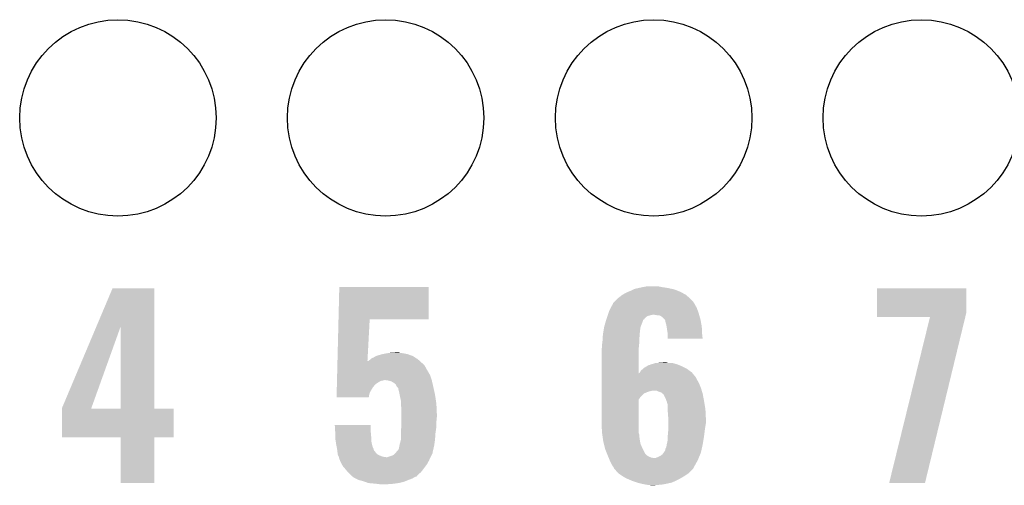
# Model space of a CAD drawing. Extents: x -1.3 to 24.2, y -3.9 to 53.4.
# Tile 24 of 43: x 10.1 to 15.6, y 21.1 to 23.8. Entities that reach past the tile are written whole.
import ezdxf

# ---------------------------------------------------------------- set-up
doc = ezdxf.new("R2010")
doc.units = 0
doc.layers.get('0').update_dxf_attribs({"linetype": 'CONTINUOUS'})
doc.layers.add('DAC_22_CLICK_V100A_GTO', color=14, linetype='CONTINUOUS')
doc.layers.add('DAC_22_CLICK_V100A_GTS', color=12, linetype='CONTINUOUS')

# ---------------------------------------------------------------- blocks, each defined once
blk = doc.blocks.new('ROUND_36')
blk.add_circle((0, 0), 0.5499)

msp = doc.modelspace()

# ---------------------------------------------------------------- linework, layer by layer
at = {"layer": 'DAC_22_CLICK_V100A_GTO'}
for points in [[(10.56013, 22.03184), (10.650226, 22.245298), (10.883908, 22.03184), (10.8839, 22.245298)], [(10.650226, 22.245298), (10.650236, 22.24532), (10.8839, 22.245298), (10.650236, 22.24532)], [(11.915782, 22.0726), (11.92024, 22.252918), (12.420578, 22.0726), (12.4206, 22.252918)], [(11.92024, 22.252918), (11.920242, 22.25294), (12.4206, 22.252918), (11.920242, 22.25294)], [(13.50518, 22.209762), (13.53312, 22.225), (13.860774, 22.209762), (13.83248, 22.225)], [(13.53312, 22.225), (13.539892, 22.22754), (13.83248, 22.225), (13.827762, 22.22754)], [(13.539892, 22.22754), (13.55344, 22.23262), (13.827762, 22.22754), (13.814552, 22.23262)], [(13.55344, 22.23262), (13.568674, 22.240238), (13.814552, 22.23262), (13.794742, 22.240238)], [(13.568674, 22.240238), (13.573762, 22.242782), (13.794742, 22.240238), (13.782874, 22.242782)], [(13.573762, 22.242782), (13.596616, 22.24786), (13.782874, 22.242782), (13.75918, 22.24786)], [(13.596616, 22.24786), (13.61948, 22.25294), (13.75918, 22.24786), (13.72616, 22.25294)], [(13.61948, 22.25294), (13.647422, 22.25802), (13.72616, 22.25294), (13.700762, 22.25802)], [(14.930122, 22.108158), (14.93014, 22.245298), (15.4305, 22.108158), (15.4305, 22.245298)], [(14.93014, 22.245298), (14.930142, 22.24532), (15.4305, 22.245298), (14.930142, 22.24532)], [(13.45184, 22.158966), (13.451846, 22.161506), (13.909036, 22.158966), (13.907344, 22.161506)], [(13.451846, 22.161506), (13.46454, 22.1742), (13.907344, 22.161506), (13.89888, 22.1742)], [(13.46454, 22.1742), (13.47724, 22.1869), (13.89888, 22.1742), (13.88618, 22.1869)], [(13.47724, 22.1869), (13.482322, 22.19198), (13.88618, 22.1869), (13.880536, 22.19198)], [(13.482322, 22.19198), (13.505174, 22.209758), (13.880536, 22.19198), (13.86078, 22.209758)], [(13.505174, 22.209758), (13.50518, 22.209762), (13.86078, 22.209758), (13.860774, 22.209762)], [(13.423898, 22.098), (13.427286, 22.10816), (13.934802, 22.098), (13.931898, 22.10816)], [(13.427286, 22.10816), (13.43152, 22.120862), (13.931898, 22.10816), (13.92728, 22.120862)], [(13.43152, 22.120862), (13.439644, 22.136098), (13.92728, 22.120862), (13.92174, 22.136098)], [(13.439644, 22.136098), (13.451836, 22.158962), (13.92174, 22.136098), (13.909038, 22.158962)], [(13.451836, 22.158962), (13.45184, 22.158966), (13.909038, 22.158962), (13.909036, 22.158966)], [(14.93012, 22.085322), (14.930122, 22.108158), (15.424958, 22.085322), (15.4305, 22.108158)], [(11.910004, 21.838922), (11.915782, 22.07258), (12.077866, 21.838922), (12.090398, 22.07258)], [(11.915782, 22.07258), (11.915782, 22.0726), (12.090398, 22.07258), (12.420578, 22.0726)], [(13.40358, 22.031962), (13.410302, 22.05482), (13.607798, 22.031962), (13.61694, 22.05482)], [(13.410302, 22.05482), (13.414782, 22.070052), (13.61694, 22.05482), (13.62202, 22.070052)], [(13.414782, 22.070052), (13.415532, 22.072598), (13.62202, 22.070052), (13.627094, 22.072598)], [(13.415532, 22.072598), (13.41628, 22.07514), (13.627094, 22.072598), (13.628366, 22.07514)], [(13.41628, 22.07514), (13.417124, 22.077676), (13.628366, 22.07514), (13.629638, 22.077676)], [(13.417124, 22.077676), (13.421358, 22.090378), (13.629638, 22.077676), (13.644878, 22.090378)], [(13.421358, 22.090378), (13.423052, 22.09546), (13.644878, 22.090378), (13.66266, 22.09546)], [(13.423052, 22.09546), (13.423898, 22.098), (13.66266, 22.09546), (13.675358, 22.098)], [(13.698218, 22.09546), (13.682978, 22.098), (13.935528, 22.09546), (13.934802, 22.098)], [(13.721078, 22.09038), (13.710916, 22.09546), (13.93698, 22.09038), (13.935528, 22.09546)], [(13.731238, 22.08276), (13.721078, 22.09038), (13.939158, 22.08276), (13.93698, 22.09038)], [(13.741398, 22.072602), (13.731238, 22.08276), (13.94206, 22.072602), (13.939158, 22.08276)], [(13.743936, 22.070064), (13.741398, 22.072602), (13.942536, 22.070064), (13.94206, 22.072602)], [(13.74648, 22.057358), (13.743936, 22.070064), (13.944918, 22.057358), (13.942536, 22.070064)], [(13.75156, 22.039582), (13.74648, 22.057358), (13.948252, 22.039582), (13.944918, 22.057358)], [(15.227272, 22.0853), (14.93012, 22.085322), (15.424952, 22.0853), (15.424958, 22.085322)], [(14.998706, 21.155686), (15.227272, 22.0853), (15.199348, 21.155686), (15.424952, 22.0853)], [(10.368282, 21.577304), (10.56013, 22.03184), (10.532664, 21.577304), (10.695902, 22.03184)], [(10.695918, 21.57222), (10.695902, 22.03184), (10.883922, 21.57222), (10.883908, 22.03184)], [(13.397228, 21.993858), (13.398922, 22.004018), (13.6017, 21.993858), (13.60424, 22.004018)], [(13.398922, 22.004018), (13.400192, 22.011638), (13.60424, 22.004018), (13.60424, 22.011638)], [(13.400192, 22.011638), (13.403154, 22.029416), (13.60424, 22.011638), (13.60678, 22.029416)], [(13.403154, 22.029416), (13.40358, 22.031962), (13.60678, 22.029416), (13.607798, 22.031962)], [(13.752734, 22.031958), (13.75156, 22.039582), (13.94968, 22.031958), (13.948252, 22.039582)], [(13.75664, 22.00656), (13.752734, 22.031958), (13.95095, 22.00656), (13.94968, 22.031958)], [(13.75918, 21.98878), (13.75664, 22.00656), (13.95184, 21.98878), (13.95095, 22.00656)], [(13.391726, 21.93544), (13.39342, 21.9456), (13.59916, 21.93544), (13.59916, 21.9456)], [(13.39342, 21.9456), (13.394212, 21.958298), (13.59916, 21.9456), (13.59916, 21.958298)], [(13.394212, 21.958298), (13.395482, 21.97862), (13.59916, 21.958298), (13.6017, 21.97862)], [(13.395482, 21.97862), (13.39596, 21.986242), (13.6017, 21.97862), (13.6017, 21.986242)], [(13.39596, 21.986242), (13.397228, 21.993858), (13.6017, 21.986242), (13.6017, 21.993858)], [(13.75918, 21.981162), (13.75918, 21.98878), (13.95222, 21.981162), (13.95184, 21.98878)], [(13.75918, 21.963402), (13.75918, 21.981162), (13.954732, 21.963402), (13.95222, 21.981162)], [(13.954734, 21.96338), (13.75918, 21.963402), (13.954734, 21.96338), (13.954732, 21.963402)], [(12.202158, 21.88464), (12.240228, 21.887178), (12.260582, 21.88464), (12.252962, 21.887178)], [(12.240228, 21.887178), (12.240258, 21.88718), (12.252962, 21.887178), (12.240258, 21.88718)], [(13.38834, 21.902422), (13.389864, 21.910042), (13.596622, 21.902422), (13.59662, 21.910042)], [(13.38834, 21.770356), (13.38834, 21.902422), (13.59665, 21.770356), (13.596622, 21.902422)], [(13.389864, 21.910042), (13.39088, 21.915122), (13.59662, 21.910042), (13.597128, 21.915122)], [(13.39088, 21.930362), (13.391726, 21.93544), (13.598652, 21.930362), (13.59916, 21.93544)], [(13.39088, 21.915122), (13.39088, 21.930362), (13.597128, 21.915122), (13.598652, 21.930362)], [(11.90969, 21.82622), (11.90994, 21.836398), (12.38504, 21.82622), (12.373732, 21.836398)], [(11.90994, 21.836398), (11.910004, 21.838922), (12.077732, 21.836398), (12.08278, 21.838922)], [(12.077732, 21.836398), (12.077866, 21.838922), (12.373732, 21.836398), (12.370928, 21.838922)], [(12.08278, 21.838922), (12.09294, 21.846542), (12.370928, 21.838922), (12.36246, 21.846542)], [(12.09294, 21.846542), (12.095476, 21.849078), (12.36246, 21.846542), (12.359642, 21.849078)], [(12.095476, 21.849078), (12.100564, 21.85416), (12.359642, 21.849078), (12.351656, 21.85416)], [(12.100564, 21.85416), (12.113262, 21.85924), (12.351656, 21.85416), (12.343674, 21.85924)], [(12.113262, 21.85924), (12.125956, 21.866858), (12.343674, 21.85924), (12.331702, 21.866858)], [(12.125956, 21.866858), (12.12596, 21.86686), (12.331702, 21.866858), (12.331698, 21.86686)], [(12.12596, 21.86686), (12.141204, 21.87194), (12.331698, 21.86686), (12.317726, 21.87194)], [(12.141204, 21.87194), (12.143742, 21.871942), (12.317726, 21.87194), (12.31772, 21.871942)], [(12.143742, 21.871942), (12.158974, 21.877018), (12.31772, 21.871942), (12.30376, 21.877018)], [(12.158974, 21.877018), (12.158982, 21.87702), (12.30376, 21.877018), (12.303752, 21.87702)], [(12.158982, 21.87702), (12.17168, 21.87956), (12.303752, 21.87702), (12.291056, 21.87956)], [(12.17168, 21.87956), (12.186918, 21.8821), (12.291056, 21.87956), (12.278358, 21.8821)], [(12.186918, 21.8821), (12.202158, 21.88464), (12.278358, 21.8821), (12.260582, 21.88464)], [(13.70838, 21.82876), (13.741372, 21.831298), (13.759184, 21.82876), (13.751562, 21.831298)], [(13.741372, 21.831298), (13.741398, 21.8313), (13.751562, 21.831298), (13.741398, 21.8313)], [(11.908056, 21.760178), (11.908496, 21.77796), (12.42822, 21.760178), (12.41806, 21.77796)], [(11.908496, 21.77796), (11.90881, 21.790662), (12.41806, 21.77796), (12.41044, 21.790662)], [(11.90881, 21.790662), (11.908936, 21.79574), (12.41044, 21.790662), (12.4079, 21.79574)], [(11.908936, 21.79574), (11.909376, 21.813518), (12.4079, 21.79574), (12.397742, 21.813518)], [(11.909376, 21.813518), (11.90969, 21.82622), (12.397742, 21.813518), (12.38504, 21.82622)], [(13.601702, 21.772886), (13.60322, 21.775418), (13.895874, 21.772886), (13.893802, 21.775418)], [(13.60322, 21.775418), (13.609322, 21.785582), (13.893802, 21.775418), (13.879826, 21.785582)], [(13.609322, 21.785582), (13.62117, 21.795738), (13.879826, 21.785582), (13.86586, 21.795738)], [(13.62117, 21.795738), (13.627102, 21.800822), (13.86586, 21.795738), (13.855694, 21.800822)], [(13.627102, 21.800822), (13.644034, 21.81098), (13.855694, 21.800822), (13.83538, 21.81098)], [(13.644034, 21.81098), (13.652504, 21.81606), (13.83538, 21.81098), (13.822682, 21.81606)], [(13.652504, 21.81606), (13.657584, 21.816062), (13.822682, 21.81606), (13.822678, 21.816062)], [(13.657584, 21.816062), (13.667738, 21.82114), (13.822678, 21.816062), (13.809982, 21.82114)], [(13.667738, 21.82114), (13.667742, 21.821142), (13.809982, 21.82114), (13.809976, 21.821142)], [(13.667742, 21.821142), (13.677898, 21.82368), (13.809976, 21.821142), (13.80067, 21.82368)], [(13.677898, 21.82368), (13.693144, 21.82876), (13.80067, 21.82368), (13.782044, 21.82876)], [(11.907052, 21.719542), (11.90724, 21.72716), (12.13866, 21.719542), (12.151358, 21.72716)], [(11.90724, 21.72716), (11.907302, 21.7297), (12.151358, 21.72716), (12.16406, 21.7297)], [(11.907302, 21.7297), (11.907366, 21.73224), (12.16406, 21.7297), (12.174218, 21.73224)], [(11.907366, 21.73224), (11.908056, 21.760178), (12.437532, 21.73224), (12.42822, 21.760178)], [(12.194538, 21.7297), (12.176758, 21.73224), (12.438378, 21.7297), (12.437532, 21.73224)], [(12.21232, 21.724622), (12.194538, 21.7297), (12.439552, 21.724622), (12.438378, 21.7297)], [(12.225018, 21.717002), (12.21232, 21.724622), (12.44131, 21.717002), (12.439552, 21.724622)], [(13.38834, 21.747478), (13.38834, 21.770356), (13.916662, 21.747478), (13.897944, 21.770356)], [(13.38834, 21.732242), (13.38834, 21.747478), (13.92428, 21.732242), (13.916662, 21.747478)], [(13.38834, 21.71446), (13.38834, 21.732242), (13.93444, 21.71446), (13.92428, 21.732242)], [(13.59665, 21.770356), (13.601702, 21.772886), (13.897944, 21.770356), (13.895874, 21.772886)], [(11.905356, 21.65096), (11.905732, 21.6662), (12.08786, 21.65096), (12.09294, 21.6662)], [(11.905732, 21.6662), (11.90636, 21.691598), (12.09294, 21.6662), (12.108178, 21.691598)], [(11.90636, 21.691598), (11.9068, 21.709378), (12.108178, 21.691598), (12.123418, 21.709378)], [(11.9068, 21.709378), (11.907052, 21.719542), (12.123418, 21.709378), (12.13866, 21.719542)], [(12.235176, 21.70938), (12.225018, 21.717002), (12.44307, 21.70938), (12.44131, 21.717002)], [(12.24026, 21.699222), (12.235176, 21.70938), (12.445414, 21.699222), (12.44307, 21.70938)], [(12.241956, 21.69668), (12.24026, 21.699222), (12.446, 21.69668), (12.445414, 21.699222)], [(12.24534, 21.6916), (12.241956, 21.69668), (12.44713, 21.6916), (12.446, 21.69668)], [(12.250414, 21.686526), (12.24534, 21.6916), (12.448258, 21.686526), (12.44713, 21.6916)], [(12.25042, 21.683982), (12.250414, 21.686526), (12.448822, 21.683982), (12.448258, 21.686526)], [(12.2555, 21.66366), (12.25042, 21.683982), (12.453338, 21.66366), (12.448822, 21.683982)], [(13.38834, 21.689062), (13.38834, 21.71446), (13.9446, 21.689062), (13.93444, 21.71446)], [(13.38834, 21.67382), (13.38834, 21.689062), (13.94929, 21.67382), (13.9446, 21.689062)], [(13.38834, 21.67128), (13.38834, 21.67382), (13.665198, 21.67128), (13.677902, 21.67382)], [(13.38834, 21.666202), (13.38834, 21.67128), (13.64742, 21.666202), (13.665198, 21.67128)], [(13.38834, 21.65858), (13.38834, 21.666202), (13.62964, 21.65858), (13.64742, 21.666202)], [(13.705842, 21.66874), (13.695676, 21.67382), (13.950854, 21.66874), (13.94929, 21.67382)], [(13.721082, 21.663658), (13.705842, 21.66874), (13.952418, 21.663658), (13.950854, 21.66874)], [(11.90498, 21.635742), (11.905356, 21.65096), (12.085304, 21.635742), (12.08786, 21.65096)], [(12.085302, 21.63572), (11.90498, 21.635742), (12.085302, 21.63572), (12.085304, 21.635742)], [(12.25804, 21.65096), (12.2555, 21.66366), (12.45616, 21.65096), (12.453338, 21.66366)], [(12.26058, 21.63826), (12.25804, 21.65096), (12.458066, 21.63826), (12.45616, 21.65096)], [(12.26566, 21.615402), (12.26058, 21.63826), (12.461494, 21.615402), (12.458066, 21.63826)], [(12.26566, 21.600158), (12.26566, 21.615402), (12.46378, 21.600158), (12.461494, 21.615402)], [(13.38834, 21.656042), (13.38834, 21.65858), (13.624564, 21.656042), (13.62964, 21.65858)], [(13.38834, 21.638262), (13.38834, 21.656042), (13.606782, 21.638262), (13.624564, 21.656042)], [(13.38834, 21.623026), (13.38834, 21.638262), (13.596624, 21.623026), (13.606782, 21.638262)], [(13.38834, 21.49856), (13.38834, 21.623026), (13.59662, 21.49856), (13.596624, 21.623026)], [(13.730606, 21.65604), (13.721082, 21.663658), (13.95476, 21.65604), (13.952418, 21.663658)], [(13.73378, 21.6535), (13.730606, 21.65604), (13.955238, 21.6535), (13.95476, 21.65604)], [(13.736322, 21.650956), (13.73378, 21.6535), (13.955714, 21.650956), (13.955238, 21.6535)], [(13.74648, 21.63064), (13.736322, 21.650956), (13.959524, 21.63064), (13.955714, 21.650956)], [(13.752196, 21.6154), (13.74648, 21.63064), (13.96238, 21.6154), (13.959524, 21.63064)], [(13.7541, 21.610318), (13.752196, 21.6154), (13.963228, 21.610318), (13.96238, 21.6154)], [(13.75664, 21.600158), (13.7541, 21.610318), (13.964922, 21.600158), (13.963228, 21.610318)], [(10.36828, 21.572248), (10.368282, 21.577304), (10.53085, 21.572248), (10.532664, 21.577304)], [(10.36828, 21.57222), (10.36828, 21.572248), (10.695918, 21.57222), (10.53085, 21.572248)], [(10.36828, 21.572198), (10.36828, 21.57222), (10.99312, 21.572198), (10.883922, 21.57222)], [(10.36828, 21.412222), (10.36828, 21.572198), (10.993098, 21.412222), (10.99312, 21.572198)], [(12.26566, 21.590002), (12.26566, 21.600158), (12.464242, 21.590002), (12.46378, 21.600158)], [(12.2682, 21.56968), (12.26566, 21.590002), (12.465166, 21.56968), (12.464242, 21.590002)], [(12.2682, 21.54428), (12.2682, 21.56968), (12.46632, 21.54428), (12.465166, 21.56968)], [(13.75918, 21.595076), (13.75664, 21.600158), (13.965768, 21.595076), (13.964922, 21.600158)], [(13.75918, 21.569678), (13.75918, 21.595076), (13.97, 21.569678), (13.965768, 21.595076)], [(13.75918, 21.55698), (13.75918, 21.569678), (13.970636, 21.55698), (13.97, 21.569678)], [(13.76172, 21.523962), (13.75918, 21.55698), (13.972286, 21.523962), (13.970636, 21.55698)], [(12.2682, 21.52396), (12.2682, 21.54428), (12.46632, 21.52396), (12.46632, 21.54428)], [(12.2682, 21.498562), (12.2682, 21.52396), (12.46378, 21.498562), (12.46632, 21.52396)], [(13.76172, 21.51888), (13.76172, 21.523962), (13.97254, 21.51888), (13.972286, 21.523962)], [(13.76172, 21.488398), (13.76172, 21.51888), (13.97254, 21.488398), (13.97254, 21.51888)], [(11.894844, 21.480758), (11.894842, 21.480778), (12.09548, 21.480758), (11.894842, 21.480778)], [(11.896888, 21.44776), (11.894844, 21.480758), (12.09548, 21.44776), (12.09548, 21.480758)], [(11.89736, 21.44014), (11.896888, 21.44776), (12.096434, 21.44014), (12.09548, 21.44776)], [(12.26566, 21.45284), (12.267634, 21.47062), (12.46124, 21.45284), (12.46378, 21.47062)], [(12.26566, 21.43506), (12.26566, 21.45284), (12.4587, 21.43506), (12.46124, 21.45284)], [(12.267634, 21.47062), (12.2682, 21.475702), (12.46378, 21.47062), (12.46378, 21.475702)], [(12.2682, 21.475702), (12.2682, 21.498562), (12.46378, 21.475702), (12.46378, 21.498562)], [(13.39088, 21.44014), (13.38834, 21.49856), (13.59662, 21.44014), (13.59662, 21.49856)], [(13.75918, 21.419822), (13.76172, 21.44776), (13.962696, 21.419822), (13.96619, 21.44776)], [(13.76172, 21.45792), (13.76172, 21.488398), (13.96746, 21.45792), (13.97254, 21.488398)], [(13.76172, 21.44776), (13.76172, 21.45792), (13.96619, 21.44776), (13.96746, 21.45792)], [(10.695918, 21.4122), (10.36828, 21.412222), (10.993098, 21.4122), (10.993098, 21.412222)], [(10.69592, 21.412178), (10.695918, 21.4122), (10.8839, 21.412178), (10.993098, 21.4122)], [(10.69594, 21.155682), (10.69592, 21.412178), (10.883878, 21.155682), (10.8839, 21.412178)], [(11.89736, 21.42744), (11.89736, 21.44014), (12.09802, 21.42744), (12.096434, 21.44014)], [(11.89736, 21.407122), (11.89736, 21.42744), (12.099216, 21.407122), (12.09802, 21.42744)], [(11.900878, 21.384258), (11.89736, 21.407122), (12.10056, 21.384258), (12.099216, 21.407122)], [(12.25804, 21.37156), (12.265658, 21.3995), (12.452168, 21.37156), (12.45616, 21.3995)], [(12.265658, 21.3995), (12.26566, 21.399502), (12.45616, 21.3995), (12.45616, 21.399502)], [(12.26566, 21.399502), (12.26566, 21.43506), (12.45616, 21.399502), (12.4587, 21.43506)], [(13.391606, 21.435064), (13.39088, 21.44014), (13.59662, 21.435064), (13.59662, 21.44014)], [(13.392696, 21.427442), (13.391606, 21.435064), (13.599158, 21.427442), (13.59662, 21.435064)], [(13.396324, 21.402038), (13.392696, 21.427442), (13.6017, 21.402038), (13.599158, 21.427442)], [(13.3985, 21.386802), (13.396324, 21.402038), (13.604472, 21.386802), (13.6017, 21.402038)], [(13.7541, 21.3741), (13.75918, 21.396958), (13.955182, 21.3741), (13.958992, 21.396958)], [(13.75918, 21.41728), (13.75918, 21.419822), (13.96238, 21.41728), (13.962696, 21.419822)], [(13.75918, 21.396958), (13.75918, 21.41728), (13.958992, 21.396958), (13.96238, 21.41728)], [(11.90244, 21.3741), (11.900878, 21.384258), (12.10282, 21.3741), (12.10056, 21.384258)], [(11.904982, 21.361398), (11.90244, 21.3741), (12.105642, 21.361398), (12.10282, 21.3741)], [(11.90752, 21.348698), (11.904982, 21.361398), (12.111084, 21.348698), (12.105642, 21.361398)], [(11.908156, 21.343616), (11.90752, 21.348698), (12.11326, 21.343616), (12.111084, 21.348698)], [(11.908474, 21.341076), (11.908156, 21.343616), (12.113262, 21.341076), (12.11326, 21.343616)], [(11.909108, 21.336), (11.908474, 21.341076), (12.115802, 21.336), (12.113262, 21.341076)], [(11.909744, 21.330918), (11.909108, 21.336), (12.12088, 21.330918), (12.115802, 21.336)], [(12.240266, 21.330926), (12.24788, 21.33854), (12.44346, 21.330926), (12.445218, 21.33854)], [(12.24788, 21.33854), (12.252962, 21.346162), (12.445218, 21.33854), (12.446976, 21.346162)], [(12.252962, 21.346162), (12.256516, 21.363942), (12.446976, 21.346162), (12.45108, 21.363942)], [(12.256516, 21.363942), (12.25804, 21.37156), (12.45108, 21.363942), (12.452168, 21.37156)], [(13.401676, 21.374102), (13.3985, 21.386802), (13.60678, 21.374102), (13.604472, 21.386802)], [(13.40866, 21.346162), (13.401676, 21.374102), (13.61948, 21.346162), (13.60678, 21.374102)], [(13.408662, 21.34616), (13.40866, 21.346162), (13.61948, 21.34616), (13.61948, 21.346162)], [(13.41882, 21.320764), (13.408662, 21.34616), (13.632178, 21.320764), (13.61948, 21.34616)], [(13.73632, 21.32584), (13.746476, 21.341074), (13.944598, 21.32584), (13.947984, 21.341074)], [(13.746476, 21.341074), (13.74648, 21.348696), (13.947984, 21.341074), (13.949678, 21.348696)], [(13.74648, 21.348696), (13.751558, 21.358858), (13.949678, 21.348696), (13.951936, 21.358858)], [(13.751558, 21.358858), (13.753676, 21.37156), (13.951936, 21.358858), (13.95476, 21.37156)], [(13.753676, 21.37156), (13.7541, 21.3741), (13.95476, 21.37156), (13.955182, 21.3741)], [(11.91006, 21.32838), (11.909744, 21.330918), (12.122784, 21.32838), (12.12088, 21.330918)], [(11.91115, 21.320758), (11.91006, 21.32838), (12.128502, 21.320758), (12.122784, 21.32838)], [(11.912238, 21.31314), (11.91115, 21.320758), (12.13866, 21.31314), (12.128502, 21.320758)], [(11.9126, 21.310604), (11.912238, 21.31314), (12.145002, 21.310604), (12.13866, 21.31314)], [(11.917676, 21.302986), (11.9126, 21.310604), (12.16405, 21.302986), (12.145002, 21.310604)], [(11.917678, 21.30298), (11.917676, 21.302986), (12.164064, 21.30298), (12.16405, 21.302986)], [(11.91768, 21.30044), (11.917678, 21.30298), (12.181842, 21.30044), (12.164064, 21.30298)], [(11.91768, 21.297904), (11.91768, 21.30044), (12.429672, 21.297904), (12.43076, 21.30044)], [(11.923778, 21.282658), (11.91768, 21.297904), (12.42314, 21.282658), (12.429672, 21.297904)], [(11.92784, 21.2725), (11.923778, 21.282658), (12.417496, 21.2725), (12.42314, 21.282658)], [(12.181842, 21.30044), (12.189462, 21.300442), (12.43076, 21.30044), (12.43076, 21.300442)], [(12.189462, 21.300442), (12.2047, 21.30552), (12.43076, 21.300442), (12.4333, 21.30552)], [(12.2047, 21.30552), (12.22502, 21.313144), (12.4333, 21.30552), (12.437112, 21.313144)], [(12.22502, 21.313144), (12.23771, 21.325836), (12.437112, 21.313144), (12.443458, 21.325836)], [(12.23771, 21.325836), (12.24026, 21.328386), (12.443458, 21.325836), (12.443458, 21.328386)], [(12.24026, 21.328386), (12.240264, 21.330918), (12.443458, 21.328386), (12.44346, 21.330918)], [(12.240264, 21.330918), (12.240266, 21.330926), (12.44346, 21.330918), (12.44346, 21.330926)], [(13.422884, 21.310602), (13.41882, 21.320764), (13.642338, 21.310602), (13.632178, 21.320764)], [(13.4239, 21.30806), (13.422884, 21.310602), (13.646574, 21.30806), (13.642338, 21.310602)], [(13.426018, 21.30298), (13.4239, 21.30806), (13.655038, 21.30298), (13.646574, 21.30806)], [(13.428134, 21.297902), (13.426018, 21.30298), (13.667738, 21.297902), (13.655038, 21.30298)], [(13.429192, 21.29536), (13.428134, 21.297902), (13.682978, 21.29536), (13.667738, 21.297902)], [(13.434486, 21.282658), (13.429192, 21.29536), (13.92682, 21.282658), (13.932048, 21.29536)], [(13.4366, 21.27758), (13.434486, 21.282658), (13.923962, 21.27758), (13.92682, 21.282658)], [(13.690596, 21.29536), (13.69568, 21.2979), (13.932048, 21.29536), (13.933094, 21.2979)], [(13.69568, 21.2979), (13.70838, 21.30298), (13.933094, 21.2979), (13.935186, 21.30298)], [(13.70838, 21.30298), (13.718538, 21.30806), (13.935186, 21.30298), (13.937278, 21.30806)], [(13.718538, 21.30806), (13.728698, 21.315678), (13.937278, 21.30806), (13.940414, 21.315678)], [(13.728698, 21.315678), (13.736318, 21.325838), (13.940414, 21.315678), (13.944598, 21.325838)], [(13.736318, 21.325838), (13.73632, 21.32584), (13.944598, 21.325838), (13.944598, 21.32584)], [(11.934898, 21.259798), (11.92784, 21.2725), (12.41044, 21.259798), (12.417496, 21.2725)], [(11.940538, 21.249642), (11.934898, 21.259798), (12.402822, 21.249642), (12.41044, 21.259798)], [(11.94925, 21.23948), (11.940538, 21.249642), (12.3952, 21.23948), (12.402822, 21.249642)], [(11.95578, 21.23186), (11.94925, 21.23948), (12.389272, 21.23186), (12.3952, 21.23948)], [(11.96848, 21.21662), (11.95578, 21.23186), (12.37742, 21.21662), (12.389272, 21.23186)], [(13.44676, 21.257262), (13.4366, 21.27758), (13.912534, 21.257262), (13.923962, 21.27758)], [(13.45184, 21.24964), (13.44676, 21.257262), (13.908246, 21.24964), (13.912534, 21.257262)], [(13.456914, 21.244566), (13.45184, 21.24964), (13.905392, 21.244566), (13.908246, 21.24964)], [(13.456918, 21.24202), (13.456914, 21.244566), (13.90396, 21.24202), (13.905392, 21.244566)], [(13.45692, 21.239486), (13.456918, 21.24202), (13.902692, 21.239486), (13.90396, 21.24202)], [(13.459102, 21.23694), (13.45692, 21.239486), (13.901418, 21.23694), (13.902692, 21.239486)], [(13.47216, 21.2217), (13.459102, 21.23694), (13.886178, 21.2217), (13.901418, 21.23694)], [(11.988806, 21.196294), (11.96848, 21.21662), (12.35456, 21.196294), (12.37742, 21.21662)], [(11.991338, 21.193762), (11.988806, 21.196294), (12.354546, 21.193762), (12.35456, 21.196294)], [(11.991348, 21.193756), (11.991338, 21.193762), (12.354546, 21.193756), (12.354546, 21.193762)], [(11.99896, 21.18868), (11.991348, 21.193756), (12.341858, 21.18868), (12.354546, 21.193756)], [(12.0015, 21.186142), (11.99896, 21.18868), (12.337628, 21.186142), (12.341858, 21.18868)], [(12.011664, 21.18106), (12.0015, 21.186142), (12.329162, 21.18106), (12.337628, 21.186142)], [(12.0269, 21.17344), (12.011664, 21.18106), (12.30884, 21.17344), (12.329162, 21.18106)], [(12.05484, 21.165818), (12.0269, 21.17344), (12.289782, 21.165818), (12.30884, 21.17344)], [(13.48486, 21.209), (13.47216, 21.2217), (13.87348, 21.209), (13.886178, 21.2217)], [(13.487398, 21.206462), (13.48486, 21.209), (13.869672, 21.206462), (13.87348, 21.209)], [(13.507158, 21.19376), (13.487398, 21.206462), (13.850622, 21.19376), (13.869672, 21.206462)], [(13.52296, 21.183602), (13.507158, 21.19376), (13.833206, 21.183602), (13.850622, 21.19376)], [(13.540744, 21.17598), (13.52296, 21.183602), (13.82014, 21.17598), (13.833206, 21.183602)], [(13.558522, 21.16836), (13.540744, 21.17598), (13.80381, 21.16836), (13.82014, 21.17598)], [(10.883878, 21.15566), (10.69594, 21.155682), (10.883878, 21.15566), (10.883878, 21.155682)], [(12.061822, 21.16328), (12.05484, 21.165818), (12.283438, 21.16328), (12.289782, 21.165818)], [(12.082778, 21.155662), (12.061822, 21.16328), (12.252966, 21.155662), (12.283438, 21.16328)], [(12.0828, 21.15566), (12.082778, 21.155662), (12.252958, 21.15566), (12.252966, 21.155662)], [(12.11072, 21.15312), (12.0828, 21.15566), (12.233908, 21.15312), (12.252958, 21.15566)], [(12.13612, 21.15058), (12.11072, 21.15312), (12.21486, 21.15058), (12.233908, 21.15312)], [(12.1539, 21.14804), (12.13612, 21.15058), (12.174222, 21.14804), (12.21486, 21.15058)], [(13.589002, 21.1582), (13.558522, 21.16836), (13.782038, 21.1582), (13.80381, 21.16836)], [(13.596622, 21.15566), (13.589002, 21.1582), (13.769972, 21.15566), (13.782038, 21.1582)], [(13.62964, 21.14804), (13.596622, 21.15566), (13.733778, 21.14804), (13.769972, 21.15566)], [(13.644878, 21.1455), (13.62964, 21.14804), (13.70838, 21.1455), (13.733778, 21.14804)], [(13.665198, 21.14296), (13.655038, 21.1455), (13.680442, 21.14296), (13.70838, 21.1455)], [(15.199342, 21.15566), (14.998706, 21.155686), (15.199342, 21.15566), (15.199348, 21.155686)]]:
    msp.add_solid(points, dxfattribs=at)

# ---------------------------------------------------------------- block references
at = {"layer": 'DAC_22_CLICK_V100A_GTS'}
for p in [(10.6807, 23.20036), (12.1793, 23.20036), (13.68044, 23.20036), (15.17904, 23.20036)]:
    msp.add_blockref('ROUND_36', p, dxfattribs=at)

doc.saveas('drawing.dxf')
